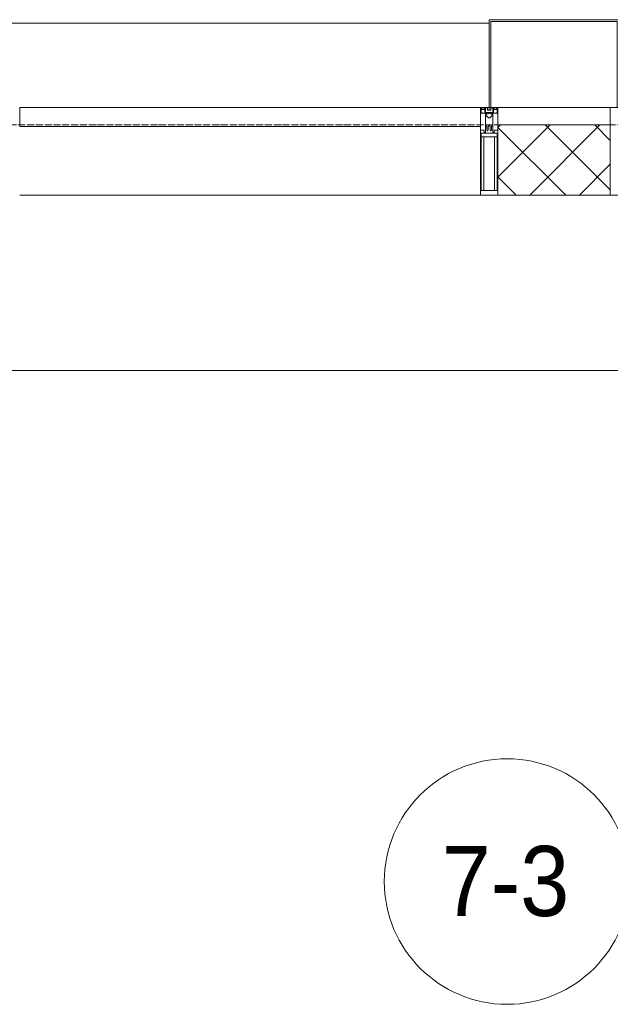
# Model space of a CAD drawing. Header units: millimetres. Extents: x 5617 to 143375, y 7718 to 186221.
# Tile 32 of 106: x 39084 to 40766, y 30593 to 33400. Entities that reach past the tile are written whole.
import ezdxf

# ---------------------------------------------------------------- set-up
doc = ezdxf.new("R2010")
doc.units = ezdxf.units.MM
doc.linetypes.add('ADSK_Линия сетки', pattern=[25, 20, -2.5, 0, -2.5])
for name, color, linetype, lineweight in [('Импосты витража', 7, 'Continuous', 18), ('Колонны', 7, 'Continuous', 18), ('Марки помещений', 7, 'Continuous', 20), ('Оси', 7, 'Continuous', 9), ('Панели витража', 7, 'Continuous', 18), ('Перекрытия', 7, 'Continuous', 18), ('Стены разрез', 7, 'Continuous', 40), ('Элементы узлов', 7, 'Continuous', 18)]:
    doc.layers.add(name, color=color, linetype=linetype, lineweight=lineweight)
doc.styles.add('Arial_3', font='arial.ttf', dxfattribs={"width": 0.9, "height": 200})

# ---------------------------------------------------------------- blocks, each defined once
blk = doc.blocks.new('135_SLK_K4_AR_rvt-1-МКСС_К4_L08_28_500_')
at = {"layer": 'Перекрытия', "color": 253, "true_color": 0xaaaaaa}
blk.add_line((99232.5, 32400), (97050, 32400), dxfattribs=at)
blk = doc.blocks.new('System Panel - A_PAN_Glass-7513417-МКСС_К4_L08_28_500_')
at = {"layer": 'Панели витража', "color": 253, "lineweight": 5, "true_color": 0xaaaaaa}
for p, q in [((656.25, 0), (-656.25, 0)), ((-656.25, 0), (-656.25, -55)), ((656.25, -55), (656.25, 0)), ((-656.25, -55), (656.25, -55))]:
    blk.add_line(p, q, dxfattribs=at)
blk = doc.blocks.new('Rectangular Mullion - R_StandardFrame_50Wx250H-V80-МКСС_К4_L08_28_500_')
at = {"layer": 'Импосты витража', "color": 253, "lineweight": 5, "true_color": 0xaaaaaa}
blk.add_line((132872.5, 32900), (131560, 32900), dxfattribs=at)
blk = doc.blocks.new('Rectangular Mullion - 50Wx250H-2623690-МКСС_К4_L08_28_500_')
at = {"layer": 'Элементы узлов', "color": 253, "lineweight": 5, "true_color": 0xaaaaaa}
for p, q in [((-25, 65.2), (-25, 250)), ((-25, 250), (0, 250)), ((-23, 237.3), (0, 237.3)), ((-23, 237.3), (-23, 73.6)), ((-14.9, 84), (-14.9, 237.3)), ((25, 250), (0, 250)), ((23, 237.3), (0, 237.3)), ((14.9, 84), (14.9, 237.3)), ((23, 237.3), (23, 73.6)), ((25, 65.2), (25, 250)), ((-14, 65.2), (-25, 65.2)), ((0, 84), (-23, 84)), ((-0.5, 73.6), (-23, 73.6)), ((-14, 71.3), (-14, 65.2)), ((-10, 71.3), (-14, 71.3)), ((-10, 53), (-10, 71.3)), ((-7, 65.2), (-5.9, 67.3)), ((-7, 65.2), (-7, 54.7)), ((-4.1, 67.3), (-5.9, 67.3)), ((-4.1, 67.3), (-2.9, 65.1)), ((-2.9, 65.1), (-2.9, 54.6)), ((0, 84), (23, 84)), ((0.5, 73.6), (23, 73.6)), ((4.1, 67.3), (2.9, 65.1)), ((2.9, 65.1), (2.9, 54.6)), ((4.1, 67.3), (5.9, 67.3)), ((7, 65.2), (5.9, 67.3)), ((7, 65.2), (7, 54.7)), ((10, 71.3), (14, 71.3)), ((10, 53), (10, 71.3)), ((14, 71.3), (14, 65.2)), ((14, 65.2), (25, 65.2)), ((-8.7, 53), (-10, 53)), ((-10, 53), (-10, 17)), ((-8.7, 53), (-7, 54.7)), ((-8.5, 23), (-1.5, 30)), ((-1.3, 53), (-2.9, 54.6)), ((-1.5, 30), (0, 30)), ((0, 53), (-1.3, 53)), ((0, 53), (1.3, 53)), ((1.5, 30), (0, 30)), ((1.3, 53), (2.9, 54.6)), ((8.5, 23), (1.5, 30)), ((8.7, 53), (7, 54.7)), ((8.7, 53), (10, 53)), ((10, 53), (10, 17)), ((-23.8, 14.6), (-25, 14.2)), ((-25, 0), (-25, 14.2)), ((-22.3, 17), (-23.8, 17)), ((-23.8, 17), (-23.8, 14.6)), ((-22.5, 10.6), (-23.8, 14.6)), ((-22.5, 10.6), (-23.7, 9.9)), ((-23.7, 1.3), (-23.7, 9.9)), ((-23.7, 1.3), (-11.8, 1.3)), ((-23.2, 10.2), (-22.5, 8)), ((-22.5, 8), (-22.5, 4.5)), ((-21.3, 4.5), (-22.5, 4.5)), ((-22.3, 17), (-22.3, 16)), ((-22.3, 16), (-21.3, 16)), ((-19, 17.6), (-21.3, 16)), ((-21.3, 4.5), (-21.3, 6.5)), ((-21.3, 6.5), (-14.2, 6.5)), ((-18.4, 16.6), (-19, 17.6)), ((-7.4, 16.6), (-18.4, 16.6)), ((-14.2, 6.5), (-14.2, 4.5)), ((-13.2, 4.5), (-14.2, 4.5)), ((-13.2, 4.5), (-12.2, 7.2)), ((-12.7, 7.6), (-11.3, 11.4)), ((-12.7, 7.6), (-11.8, 6.9)), ((-12.2, 9), (-12.2, 14.8)), ((-12.2, 14.8), (0, 14.8)), ((-11.8, 1.3), (-11.8, 6.9)), ((-10.5, 11.2), (-11.3, 11.4)), ((-10.5, 1.5), (-10.5, 11.2)), ((-4.8, 1.5), (-10.5, 1.5)), ((-10, 17), (-7.5, 17)), ((-8.5, 18.5), (-8.5, 23)), ((-7.5, 18.5), (-8.5, 18.5)), ((-7.5, 17), (-7.5, 18.5)), ((-7.4, 18), (-7.4, 16.6)), ((-2.6, 18), (-7.4, 18)), ((0, 8), (-4.8, 8)), ((-4.8, 1.5), (-4.8, 8)), ((-2.6, 18), (-2.6, 16.8)), ((-2.6, 16.8), (0, 16.8)), ((2.6, 16.8), (0, 16.8)), ((0, 14.8), (0, 16.8)), ((0, 14.8), (0, 16.8)), ((12.2, 14.8), (0, 14.8)), ((0, 0), (0, 8)), ((0, 8), (4.8, 8)), ((0, 0), (0, 8)), ((2.6, 18), (2.6, 16.8)), ((2.6, 18), (7.4, 18)), ((4.8, 1.5), (4.8, 8)), ((4.8, 1.5), (10.5, 1.5)), ((7.4, 18), (7.4, 16.6)), ((7.4, 16.6), (18.4, 16.6)), ((7.5, 18.5), (8.5, 18.5)), ((7.5, 17), (7.5, 18.5)), ((10, 17), (7.5, 17)), ((8.5, 18.5), (8.5, 23)), ((10.5, 11.2), (11.3, 11.4)), ((10.5, 1.5), (10.5, 11.2)), ((12.7, 7.6), (11.3, 11.4)), ((12.7, 7.6), (11.8, 6.9)), ((11.8, 1.3), (11.8, 6.9)), ((23.7, 1.3), (11.8, 1.3)), ((12.2, 9), (12.2, 14.8)), ((13.2, 4.5), (12.2, 7.2)), ((13.2, 4.5), (14.2, 4.5)), ((21.3, 6.5), (14.2, 6.5)), ((14.2, 6.5), (14.2, 4.5)), ((18.4, 16.6), (19, 17.6)), ((19, 17.6), (21.3, 16)), ((22.3, 16), (21.3, 16)), ((21.3, 4.5), (21.3, 6.5)), ((21.3, 4.5), (22.5, 4.5)), ((22.3, 17), (22.3, 16)), ((22.3, 17), (23.8, 17)), ((22.5, 10.6), (23.8, 14.6)), ((22.5, 10.6), (23.7, 9.9)), ((23.2, 10.2), (22.5, 8)), ((22.5, 8), (22.5, 4.5)), ((23.7, 1.3), (23.7, 9.9)), ((23.8, 17), (23.8, 14.6)), ((23.8, 14.6), (25, 14.2)), ((25, 0), (25, 14.2)), ((-25, 0), (0, 0)), ((25, 0), (0, 0))]:
    blk.add_line(p, q, dxfattribs=at)
for centre, start, end in [((-0.5, 73.1), 360, 90), ((0.5, 73.1), 90, 180)]:
    blk.add_arc(centre, 0.5, start, end, dxfattribs=at)
blk = doc.blocks.new('Rectangular Mullion - R_StandardFrame_50Wx250H-V79-МКСС_К4_L08_28_500_')
at = {"layer": 'Импосты витража', "color": 253, "lineweight": 5, "true_color": 0xaaaaaa}
for p, q in [((-25, 0), (-25, 250)), ((-25, 250), (25, 250)), ((25, 250), (25, 0)), ((0, 0), (-25, 0)), ((25, 0), (5, 0))]:
    blk.add_line(p, q, dxfattribs=at)
blk = doc.blocks.new('Rectangular Mullion - R_StandardFrame_50Wx250H-V78-МКСС_К4_L08_28_500_')
at = {"layer": 'Импосты витража', "color": 253, "lineweight": 5, "true_color": 0xaaaaaa}
for p, q in [((-25, 0), (-25, 250)), ((-25, 250), (25, 250)), ((25, 250), (25, 135.1)), ((25, 128.4), (25, 113.4)), ((25, 110.1), (25, 0)), ((-5, 0), (-25, 0)), ((25, 0), (0, 0))]:
    blk.add_line(p, q, dxfattribs=at)
blk = doc.blocks.new('A_SLK_PAN_Type1 - Прямой тип панели-6538098-МКСС_К4_L08_28_500_')
at = {"layer": 'Колонны', "lineweight": 5}
for p, q in [((-180, 0), (-185, 0)), ((-185, 0), (-185, -250)), ((-180, -245), (-180, 0)), ((160, 0), (-160, 0)), ((180, 0), (180, -245)), ((185, 0), (180, 0)), ((185, -250), (185, 0)), ((-185, -250), (185, -250)), ((180, -245), (-180, -245))]:
    blk.add_line(p, q, dxfattribs=at)
blk = doc.blocks.new('A_OGR_PAN_Отлив - A_OGR_PAN_Отлив-6265649-МКСС_К4_L08_28_500_')
at = {"layer": 'Колонны', "color": 253, "lineweight": 5, "true_color": 0xaaaaaa}
for p in [(681.25, 240), (-681.25, 210)]:
    blk.add_line(p, (-681.25, 240), dxfattribs=at)
blk = doc.blocks.new('135_SLK_K4_AR_FCD_rvt-1-МКСС_К4_L08_28_500_')
at = {"layer": 'Стены разрез', "lineweight": 5, "true_color": 0xaaaaaa}
h = blk.add_hatch(dxfattribs=at)
h.set_pattern_fill('FP_4', color=253, style=0, pattern_type=2)
h.set_pattern_definition([(45, (0, 0), (-70.71068, 70.71068), []), (135, (0, 0), (-70.71068, -70.71068), [])])
h.paths.add_polyline_path([(99110, 32900), (99110, 33100), (98790, 33100), (98790, 32900)])
at = {"layer": 'Стены разрез', "color": 253, "lineweight": 9, "true_color": 0xaaaaaa}
for p, q in [((99110, 33100), (98790, 33100)), ((98790, 33100), (98790, 32900)), ((99110, 32900), (99110, 33100)), ((98790, 32900), (99110, 32900))]:
    blk.add_line(p, q, dxfattribs=at)
at = {"layer": 'Импосты витража', "color": 253, "lineweight": 5, "true_color": 0xaaaaaa, "extrusion": (0, 0, -1), "rotation": 180}
for name, p in [('Rectangular Mullion - 50Wx250H-2623690-МКСС_К4_L08_28_500_', (-98765, 33150)), ('Rectangular Mullion - R_StandardFrame_50Wx250H-V79-МКСС_К4_L08_28_500_', (-98765, 33150)), ('Rectangular Mullion - R_StandardFrame_50Wx250H-V78-МКСС_К4_L08_28_500_', (-99135, 33150))]:
    blk.add_blockref(name, p, dxfattribs=at)
at = {"layer": 'Импосты витража', "color": 253, "lineweight": 5, "true_color": 0xaaaaaa}
blk.add_blockref('Rectangular Mullion - R_StandardFrame_50Wx250H-V80-МКСС_К4_L08_28_500_', (-34132.5, 0), dxfattribs=at)
at = {"layer": 'Колонны', "color": 253, "lineweight": 5, "true_color": 0xaaaaaa}
blk.add_blockref('A_OGR_PAN_Отлив - A_OGR_PAN_Отлив-6265649-МКСС_К4_L08_28_500_', (98083.8, 33150), dxfattribs=at)
at = {"layer": 'Колонны', "color": 253, "lineweight": 5, "true_color": 0xaaaaaa, "rotation": 180}
blk.add_blockref('A_SLK_PAN_Type1 - Прямой тип панели-6538098-МКСС_К4_L08_28_500_', (98950, 33150), dxfattribs=at)
at = {"layer": 'Панели витража', "color": 253, "lineweight": 5, "true_color": 0xaaaaaa}
blk.add_blockref('System Panel - A_PAN_Glass-7513417-МКСС_К4_L08_28_500_', (98083.8, 33150), dxfattribs=at)
blk = doc.blocks.new('050_Марка_Помещение - Номер-620969-МКСС_К4_L08_28_500_')
at = {"layer": 'Марки помещений'}
blk.add_circle((0, 0), 3.5, dxfattribs=at)

msp = doc.modelspace()

# ---------------------------------------------------------------- linework, layer by layer
at = {"layer": 'Оси', "linetype": 'ADSK_Линия сетки'}
msp.add_line((78406.2, 33100), (26144.7, 33100), dxfattribs=at)

# ---------------------------------------------------------------- block references
at = {"lineweight": 5}
for name in ['135_SLK_K4_AR_FCD_rvt-1-МКСС_К4_L08_28_500_', '135_SLK_K4_AR_rvt-1-МКСС_К4_L08_28_500_']:
    msp.add_blockref(name, (-58343.8, 0), dxfattribs=at)
at = {"layer": 'Марки помещений', "xscale": 99.99999999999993, "yscale": 99.99999999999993, "zscale": 99.99999999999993}
msp.add_blockref('050_Марка_Помещение - Номер-620969-МКСС_К4_L08_28_500_', (40472.5, 30942.5), dxfattribs=at)

# ---------------------------------------------------------------- texts
at = {"layer": 'Марки помещений', "lineweight": 9, "insert": (40286, 31044.2), "char_height": 200, "width": 447.342, "attachment_point": 1, "style": 'Arial_3'}
msp.add_mtext('7-3', dxfattribs=at)

doc.saveas('drawing.dxf')
